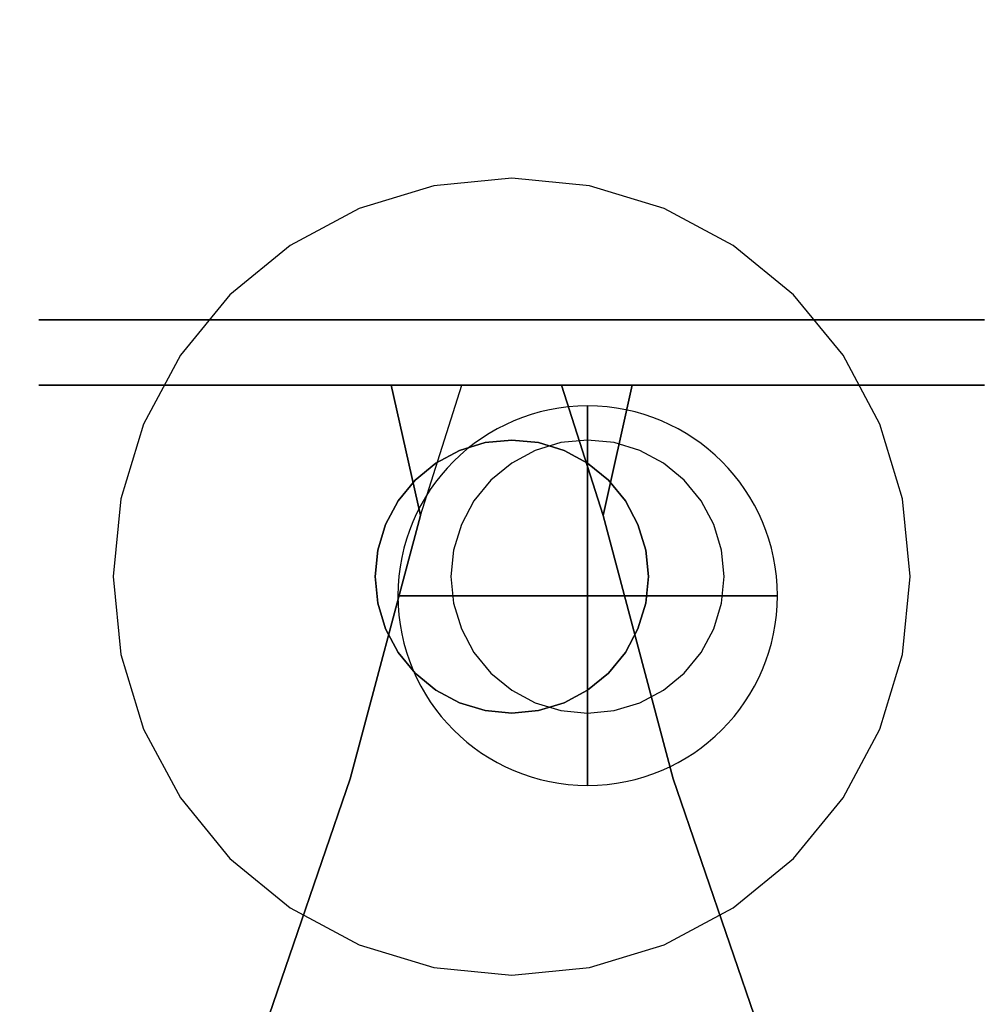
# Model space of a CAD drawing. Header units: millimetres. Extents: x -190 to 190, y -1666 to 192.
# Tile 3 of 5: x -65 to 63, y -68 to 62. Entities that reach past the tile are written whole.
import ezdxf

# ---------------------------------------------------------------- set-up
doc = ezdxf.new("R2010")
doc.units = ezdxf.units.MM
for name, color, linetype in [('KF_CA_1215_6_M_GRAVITY', 5, 'Continuous'), ('KF_CA_1215_6_M_SPEAKDETAIL', 250, 'Continuous'), ('KF_CA_1215_6_M_SPEAKER', 253, 'Continuous')]:
    doc.layers.add(name, color=color, linetype=linetype)

# ---------------------------------------------------------------- blocks, each defined once
blk = doc.blocks.new('CA 1215 6 M')
at = {"layer": 'KF_CA_1215_6_M_GRAVITY', "extrusion": (0, 0, -1)}
blk.add_circle((-10, -13.77, -8.03), 25, dxfattribs=at)
at = {"layer": 'KF_CA_1215_6_M_GRAVITY', "extrusion": (-1, 1.83691e-16, 1.83691e-16)}
blk.add_circle((13.77, 8.03, -10), 25, dxfattribs=at)
at = {"layer": 'KF_CA_1215_6_M_GRAVITY', "extrusion": (0, 1, 0)}
blk.add_circle((-10, 8.03, -13.77), 25, dxfattribs=at)
at = {"layer": 'KF_CA_1215_6_M_SPEAKDETAIL'}
for points, invisible_edges in [([(-3.51, 6.4, -294.47), (-10.24, 40.23, -294.47), (-20.09, 37.25, -294.47), (-6.89, 5.37, -294.47)], 5), ([(0, 6.74, -294.47), (0, 41.24, -294.47), (-10.24, 40.23, -294.47), (-3.51, 6.4, -294.47)], 5), ([(3.51, 6.4, -294.47), (10.24, 40.23, -294.47), (0, 41.24, -294.47), (0, 6.74, -294.47)], 5), ([(6.89, 5.37, -294.47), (20.09, 37.25, -294.47), (10.24, 40.23, -294.47), (3.51, 6.4, -294.47)], 5), ([(-6.89, 5.37, -294.47), (-20.09, 37.25, -294.47), (-29.17, 32.39, -294.47), (-10, 3.71, -294.47)], 5), ([(10, 3.71, -294.47), (29.17, 32.39, -294.47), (20.09, 37.25, -294.47), (6.89, 5.37, -294.47)], 5), ([(-10, 3.71, -294.47), (-29.17, 32.39, -294.47), (-37.12, 25.87, -294.47), (-12.73, 1.47, -294.47)], 5), ([(12.73, 1.47, -294.47), (37.12, 25.87, -294.47), (29.17, 32.39, -294.47), (10, 3.71, -294.47)], 5), ([(-12.73, 1.47, -294.47), (-37.12, 25.87, -294.47), (-43.65, 17.91, -294.47), (-14.97, -1.26, -294.47)], 5), ([(14.97, -1.26, -294.47), (43.65, 17.91, -294.47), (37.12, 25.87, -294.47), (12.73, 1.47, -294.47)], 5), ([(-62.3, 13.99, 169.53), (-57.55, 13.99, 145.69), (-57.55, 22.59, 145.69), (-62.3, 22.59, 169.53)], 10), ([(-62.3, 22.59, 169.53), (-57.55, 22.59, 145.69), (-15.88, 22.59, 162.95), (-17.19, 22.59, 169.53)], 10), ([(-57.55, 22.59, 193.37), (-62.3, 22.59, 169.53), (-17.19, 22.59, 169.53), (-15.88, 22.59, 176.11)], 10), ([(-57.55, 13.99, 193.37), (-62.3, 13.99, 169.53), (-62.3, 22.59, 169.53), (-57.55, 22.59, 193.37)], 10), ([(-44.05, 13.99, 213.58), (-57.55, 13.99, 193.37), (-57.55, 22.59, 193.37), (-44.05, 22.59, 213.58)], 10), ([(-44.05, 22.59, 213.58), (-57.55, 22.59, 193.37), (-15.88, 22.59, 176.11), (-12.15, 22.59, 181.68)], 10), ([(-57.55, 22.59, 145.69), (-44.05, 22.59, 125.48), (-12.15, 22.59, 157.38), (-15.88, 22.59, 162.95)], 10), ([(-57.55, 13.99, 145.69), (-44.05, 13.99, 125.48), (-44.05, 22.59, 125.48), (-57.55, 22.59, 145.69)], 10), ([(-23.84, 13.99, 227.08), (-44.05, 13.99, 213.58), (-44.05, 22.59, 213.58), (-23.84, 22.59, 227.08)], 10), ([(-23.84, 22.59, 227.08), (-44.05, 22.59, 213.58), (-12.15, 22.59, 181.68), (-6.58, 22.59, 185.41)], 10), ([(-44.05, 13.99, 125.48), (-23.84, 13.99, 111.98), (-23.84, 22.59, 111.98), (-44.05, 22.59, 125.48)], 10), ([(-44.05, 22.59, 125.48), (-23.84, 22.59, 111.98), (-6.58, 22.59, 153.65), (-12.15, 22.59, 157.38)], 10), ([(0, 13.99, 231.83), (-23.84, 13.99, 227.08), (-23.84, 22.59, 227.08), (0, 22.59, 231.83)], 10), ([(0, 22.59, 231.83), (-23.84, 22.59, 227.08), (-6.58, 22.59, 185.41), (0, 22.59, 186.71)], 10), ([(-23.84, 13.99, 111.98), (0, 13.99, 107.23), (0, 22.59, 107.23), (-23.84, 22.59, 111.98)], 10), ([(-23.84, 22.59, 111.98), (0, 22.59, 107.23), (0, 22.59, 152.34), (-6.58, 22.59, 153.65)], 10), ([(-17.19, 13.99, 169.53), (-15.88, 13.99, 162.95), (-15.88, 22.59, 162.95), (-17.19, 22.59, 169.53)], 10), ([(-15.88, 13.99, 176.11), (-17.19, 13.99, 169.53), (-17.19, 22.59, 169.53), (-15.88, 22.59, 176.11)], 10), ([(-15.88, 13.99, 162.95), (-12.15, 13.99, 157.38), (-12.15, 22.59, 157.38), (-15.88, 22.59, 162.95)], 10), ([(-12.15, 13.99, 181.68), (-15.88, 13.99, 176.11), (-15.88, 22.59, 176.11), (-12.15, 22.59, 181.68)], 10), ([(-6.58, 13.99, 185.41), (-12.15, 13.99, 181.68), (-12.15, 22.59, 181.68), (-6.58, 22.59, 185.41)], 10), ([(-12.15, 13.99, 157.38), (-6.58, 13.99, 153.65), (-6.58, 22.59, 153.65), (-12.15, 22.59, 157.38)], 10), ([(0, 13.99, 186.71), (-6.58, 13.99, 185.41), (-6.58, 22.59, 185.41), (0, 22.59, 186.71)], 10), ([(-6.58, 13.99, 153.65), (0, 13.99, 152.34), (0, 22.59, 152.34), (-6.58, 22.59, 153.65)], 10), ([(6.58, 13.99, 185.41), (0, 13.99, 186.71), (0, 22.59, 186.71), (6.58, 22.59, 185.41)], 10), ([(23.84, 13.99, 227.08), (0, 13.99, 231.83), (0, 22.59, 231.83), (23.84, 22.59, 227.08)], 10), ([(23.84, 22.59, 227.08), (0, 22.59, 231.83), (0, 22.59, 186.71), (6.58, 22.59, 185.41)], 10), ([(0, 13.99, 107.23), (23.84, 13.99, 111.98), (23.84, 22.59, 111.98), (0, 22.59, 107.23)], 10), ([(0, 13.99, 152.34), (6.58, 13.99, 153.65), (6.58, 22.59, 153.65), (0, 22.59, 152.34)], 10), ([(0, 22.59, 107.23), (23.84, 22.59, 111.98), (6.58, 22.59, 153.65), (0, 22.59, 152.34)], 10), ([(44.05, 22.59, 213.58), (23.84, 22.59, 227.08), (6.58, 22.59, 185.41), (12.15, 22.59, 181.68)], 10), ([(12.15, 13.99, 181.68), (6.58, 13.99, 185.41), (6.58, 22.59, 185.41), (12.15, 22.59, 181.68)], 10), ([(23.84, 22.59, 111.98), (44.05, 22.59, 125.48), (12.15, 22.59, 157.38), (6.58, 22.59, 153.65)], 10), ([(6.58, 13.99, 153.65), (12.15, 13.99, 157.38), (12.15, 22.59, 157.38), (6.58, 22.59, 153.65)], 10), ([(57.55, 22.59, 193.37), (44.05, 22.59, 213.58), (12.15, 22.59, 181.68), (15.88, 22.59, 176.11)], 10), ([(15.88, 13.99, 176.11), (12.15, 13.99, 181.68), (12.15, 22.59, 181.68), (15.88, 22.59, 176.11)], 10), ([(44.05, 22.59, 125.48), (57.55, 22.59, 145.69), (15.88, 22.59, 162.95), (12.15, 22.59, 157.38)], 10), ([(12.15, 13.99, 157.38), (15.88, 13.99, 162.95), (15.88, 22.59, 162.95), (12.15, 22.59, 157.38)], 10), ([(57.55, 22.59, 145.69), (62.3, 22.59, 169.53), (17.19, 22.59, 169.53), (15.88, 22.59, 162.95)], 10), ([(62.3, 22.59, 169.53), (57.55, 22.59, 193.37), (15.88, 22.59, 176.11), (17.19, 22.59, 169.53)], 10), ([(15.88, 13.99, 162.95), (17.19, 13.99, 169.53), (17.19, 22.59, 169.53), (15.88, 22.59, 162.95)], 10), ([(17.19, 13.99, 169.53), (15.88, 13.99, 176.11), (15.88, 22.59, 176.11), (17.19, 22.59, 169.53)], 10), ([(44.05, 13.99, 213.58), (23.84, 13.99, 227.08), (23.84, 22.59, 227.08), (44.05, 22.59, 213.58)], 10), ([(23.84, 13.99, 111.98), (44.05, 13.99, 125.48), (44.05, 22.59, 125.48), (23.84, 22.59, 111.98)], 10), ([(57.55, 13.99, 193.37), (44.05, 13.99, 213.58), (44.05, 22.59, 213.58), (57.55, 22.59, 193.37)], 10), ([(44.05, 13.99, 125.48), (57.55, 13.99, 145.69), (57.55, 22.59, 145.69), (44.05, 22.59, 125.48)], 10), ([(57.55, 13.99, 145.69), (62.3, 13.99, 169.53), (62.3, 22.59, 169.53), (57.55, 22.59, 145.69)], 10), ([(62.3, 13.99, 169.53), (57.55, 13.99, 193.37), (57.55, 22.59, 193.37), (62.3, 22.59, 169.53)], 10), ([(-14.97, -1.26, -294.47), (-43.65, 17.91, -294.47), (-48.5, 8.83, -294.47), (-16.63, -4.37, -294.47)], 5), ([(16.63, -4.37, -294.47), (48.5, 8.83, -294.47), (43.65, 17.91, -294.47), (14.97, -1.26, -294.47)], 5), ([(-62.3, 13.99, 169.53), (-57.55, 13.99, 145.69), (-15.88, 13.99, 162.95), (-17.19, 13.99, 169.53)], 10), ([(-57.55, 13.99, 193.37), (-62.3, 13.99, 169.53), (-17.19, 13.99, 169.53), (-15.88, 13.99, 176.11)], 10), ([(-44.05, 13.99, 213.58), (-57.55, 13.99, 193.37), (-15.88, 13.99, 176.11), (-12.15, 13.99, 181.68)], 10), ([(-57.55, 13.99, 145.69), (-44.05, 13.99, 125.48), (-12.15, 13.99, 157.38), (-15.88, 13.99, 162.95)], 10), ([(-23.84, 13.99, 227.08), (-44.05, 13.99, 213.58), (-12.15, 13.99, 181.68), (-6.58, 13.99, 185.41)], 10), ([(-44.05, 13.99, 125.48), (-23.84, 13.99, 111.98), (-6.58, 13.99, 153.65), (-12.15, 13.99, 157.38)], 10), ([(0, 13.99, 231.83), (-23.84, 13.99, 227.08), (-6.58, 13.99, 185.41), (0, 13.99, 186.71)], 10), ([(-23.84, 13.99, 111.98), (0, 13.99, 107.23), (0, 13.99, 152.34), (-6.58, 13.99, 153.65)], 10), ([(-12.03, -3.19, 152.34), (-6.58, 13.99, 153.65), (-15.88, 13.99, 162.95)], 2), ([(-12.03, -3.19, 186.71), (-6.58, 13.99, 185.41), (-15.88, 13.99, 176.11)], 2), ([(-15.88, 13.99, 176.11), (-12.03, -3.19, 186.71), (-12.03, -3.19, 152.34), (-15.88, 13.99, 162.95)], 10), ([(12.03, -3.19, 186.71), (-12.03, -3.19, 186.71), (-6.58, 13.99, 185.41), (6.58, 13.99, 185.41)], 5), ([(12.03, -3.19, 152.34), (-12.03, -3.19, 152.34), (-6.58, 13.99, 153.65), (6.58, 13.99, 153.65)], 5), ([(23.84, 13.99, 227.08), (0, 13.99, 231.83), (0, 13.99, 186.71), (6.58, 13.99, 185.41)], 10), ([(0, 13.99, 107.23), (23.84, 13.99, 111.98), (6.58, 13.99, 153.65), (0, 13.99, 152.34)], 10), ([(44.05, 13.99, 213.58), (23.84, 13.99, 227.08), (6.58, 13.99, 185.41), (12.15, 13.99, 181.68)], 10), ([(12.03, -3.19, 186.71), (6.58, 13.99, 185.41), (15.88, 13.99, 176.11)], 2), ([(23.84, 13.99, 111.98), (44.05, 13.99, 125.48), (12.15, 13.99, 157.38), (6.58, 13.99, 153.65)], 10), ([(12.03, -3.19, 152.34), (6.58, 13.99, 153.65), (15.88, 13.99, 162.95)], 2), ([(15.88, 13.99, 176.11), (12.03, -3.19, 186.71), (12.03, -3.19, 152.34), (15.88, 13.99, 162.95)], 10), ([(57.55, 13.99, 193.37), (44.05, 13.99, 213.58), (12.15, 13.99, 181.68), (15.88, 13.99, 176.11)], 10), ([(44.05, 13.99, 125.48), (57.55, 13.99, 145.69), (15.88, 13.99, 162.95), (12.15, 13.99, 157.38)], 10), ([(57.55, 13.99, 145.69), (62.3, 13.99, 169.53), (17.19, 13.99, 169.53), (15.88, 13.99, 162.95)], 10), ([(62.3, 13.99, 169.53), (57.55, 13.99, 193.37), (15.88, 13.99, 176.11), (17.19, 13.99, 169.53)], 10), ([(-16.63, -4.37, -294.47), (-48.5, 8.83, -294.47), (-51.49, -1.02, -294.47), (-17.65, -7.75, -294.47)], 5), ([(17.65, -7.75, -294.47), (51.49, -1.02, -294.47), (48.5, 8.83, -294.47), (16.63, -4.37, -294.47)], 5), ([(0, 6.74, -294.47), (-3.51, 6.4, -294.47), (-3.51, 6.4, -216.47), (0, 6.74, -216.47)], 2), ([(3.51, 6.4, -294.47), (0, 6.74, -294.47), (0, 6.74, -216.47), (3.51, 6.4, -216.47)], 10), ([(10, 6.74, -216.47), (6.49, 6.4, -216.47), (10, -11.26, -216.47)], 10), ([(13.51, 6.4, -216.47), (10, 6.74, -216.47), (10, -11.26, -216.47)], 10), ([(-6.89, 5.37, -294.47), (-10, 3.71, -294.47), (-10, 3.71, -216.47), (-6.89, 5.37, -216.47)], 10), ([(-3.51, 6.4, -294.47), (-6.89, 5.37, -294.47), (-6.89, 5.37, -216.47), (-3.51, 6.4, -216.47)], 10), ([(3.11, 5.37, -216.47), (0, 3.71, -216.47), (10, -11.26, -216.47)], 10), ([(6.49, 6.4, -216.47), (3.11, 5.37, -216.47), (10, -11.26, -216.47)], 10), ([(6.89, 5.37, -294.47), (3.51, 6.4, -294.47), (3.51, 6.4, -216.47), (6.89, 5.37, -216.47)], 10), ([(10, 3.71, -294.47), (6.89, 5.37, -294.47), (6.89, 5.37, -216.47), (10, 3.71, -216.47)], 10), ([(16.89, 5.37, -216.47), (13.51, 6.4, -216.47), (10, -11.26, -216.47)], 10), ([(20, 3.71, -216.47), (16.89, 5.37, -216.47), (10, -11.26, -216.47)], 10), ([(-10, 3.71, -294.47), (-12.73, 1.47, -294.47), (-12.73, 1.47, -216.47), (-10, 3.71, -216.47)], 10), ([(0, 3.71, -216.47), (-2.73, 1.47, -216.47), (10, -11.26, -216.47)], 10), ([(12.73, 1.47, -294.47), (10, 3.71, -294.47), (10, 3.71, -216.47), (12.73, 1.47, -216.47)], 10), ([(22.73, 1.47, -216.47), (20, 3.71, -216.47), (10, -11.26, -216.47)], 10), ([(-12.73, 1.47, -294.47), (-14.97, -1.26, -294.47), (-14.97, -1.26, -216.47), (-12.73, 1.47, -216.47)], 10), ([(-2.73, 1.47, -216.47), (-4.97, -1.26, -216.47), (10, -11.26, -216.47)], 10), ([(24.97, -1.26, -216.47), (22.73, 1.47, -216.47), (10, -11.26, -216.47)], 10), ([(14.97, -1.26, -294.47), (12.73, 1.47, -294.47), (12.73, 1.47, -216.47), (14.97, -1.26, -216.47)], 10), ([(-17.65, -7.75, -294.47), (-51.49, -1.02, -294.47), (-52.5, -11.26, -294.47), (-18, -11.26, -294.47)], 5), ([(-14.97, -1.26, -294.47), (-16.63, -4.37, -294.47), (-16.63, -4.37, -216.47), (-14.97, -1.26, -216.47)], 10), ([(-4.97, -1.26, -216.47), (-6.63, -4.37, -216.47), (10, -11.26, -216.47)], 10), ([(26.63, -4.37, -216.47), (24.97, -1.26, -216.47), (10, -11.26, -216.47)], 10), ([(16.63, -4.37, -294.47), (14.97, -1.26, -294.47), (14.97, -1.26, -216.47), (16.63, -4.37, -216.47)], 10), ([(18, -11.26, -294.47), (52.5, -11.26, -294.47), (51.49, -1.02, -294.47), (17.65, -7.75, -294.47)], 5), ([(-21.29, -37.89, 193.13), (-12.03, -3.19, 186.71), (12.03, -3.19, 186.71), (21.29, -37.89, 193.13)], 10), ([(-21.29, -37.89, 145.93), (-12.03, -3.19, 152.34), (-12.03, -3.19, 186.71), (-21.29, -37.89, 193.13)], 10), ([(-21.29, -37.89, 145.93), (-12.03, -3.19, 152.34), (12.03, -3.19, 152.34), (21.29, -37.89, 145.93)], 10), ([(21.29, -37.89, 193.13), (12.03, -3.19, 186.71), (12.03, -3.19, 152.34), (21.29, -37.89, 145.93)], 10), ([(-16.63, -4.37, -294.47), (-17.65, -7.75, -294.47), (-17.65, -7.75, -216.47), (-16.63, -4.37, -216.47)], 10), ([(-6.63, -4.37, -216.47), (-7.65, -7.75, -216.47), (10, -11.26, -216.47)], 10), ([(27.65, -7.75, -216.47), (26.63, -4.37, -216.47), (10, -11.26, -216.47)], 10), ([(17.65, -7.75, -294.47), (16.63, -4.37, -294.47), (16.63, -4.37, -216.47), (17.65, -7.75, -216.47)], 10), ([(-17.65, -7.75, -294.47), (-18, -11.26, -294.47), (-18, -11.26, -216.47), (-17.65, -7.75, -216.47)], 10), ([(-7.65, -7.75, -216.47), (-8, -11.26, -216.47), (10, -11.26, -216.47)], 10), ([(28, -11.26, -216.47), (27.65, -7.75, -216.47), (10, -11.26, -216.47)], 10), ([(18, -11.26, -294.47), (17.65, -7.75, -294.47), (17.65, -7.75, -216.47), (18, -11.26, -216.47)], 2), ([(-18, -11.26, -294.47), (-52.5, -11.26, -294.47), (-51.49, -21.5, -294.47), (-17.65, -14.77, -294.47)], 5), ([(-18, -11.26, -294.47), (-17.65, -14.77, -294.47), (-17.65, -14.77, -216.47), (-18, -11.26, -216.47)], 8), ([(-8, -11.26, -216.47), (-7.65, -14.77, -216.47), (10, -11.26, -216.47)], 10), ([(-7.65, -14.77, -216.47), (-6.63, -18.15, -216.47), (10, -11.26, -216.47)], 10), ([(-6.63, -18.15, -216.47), (-4.97, -21.26, -216.47), (10, -11.26, -216.47)], 10), ([(-4.97, -21.26, -216.47), (-2.73, -23.99, -216.47), (10, -11.26, -216.47)], 10), ([(-2.73, -23.99, -216.47), (0, -26.22, -216.47), (10, -11.26, -216.47)], 10), ([(0, -26.22, -216.47), (3.11, -27.89, -216.47), (10, -11.26, -216.47)], 10), ([(3.11, -27.89, -216.47), (6.49, -28.91, -216.47), (10, -11.26, -216.47)], 10), ([(6.49, -28.91, -216.47), (10, -29.26, -216.47), (10, -11.26, -216.47)], 10), ([(10, -29.26, -216.47), (13.51, -28.91, -216.47), (10, -11.26, -216.47)], 10), ([(13.51, -28.91, -216.47), (16.89, -27.89, -216.47), (10, -11.26, -216.47)], 10), ([(16.89, -27.89, -216.47), (20, -26.22, -216.47), (10, -11.26, -216.47)], 10), ([(20, -26.22, -216.47), (22.73, -23.99, -216.47), (10, -11.26, -216.47)], 10), ([(22.73, -23.99, -216.47), (24.97, -21.26, -216.47), (10, -11.26, -216.47)], 10), ([(24.97, -21.26, -216.47), (26.63, -18.15, -216.47), (10, -11.26, -216.47)], 10), ([(26.63, -18.15, -216.47), (27.65, -14.77, -216.47), (10, -11.26, -216.47)], 10), ([(27.65, -14.77, -216.47), (28, -11.26, -216.47), (10, -11.26, -216.47)], 10), ([(17.65, -14.77, -294.47), (18, -11.26, -294.47), (18, -11.26, -216.47), (17.65, -14.77, -216.47)], 10), ([(17.65, -14.77, -294.47), (51.49, -21.5, -294.47), (52.5, -11.26, -294.47), (18, -11.26, -294.47)], 5), ([(-17.65, -14.77, -294.47), (-51.49, -21.5, -294.47), (-48.5, -31.35, -294.47), (-16.63, -18.15, -294.47)], 5), ([(-17.65, -14.77, -294.47), (-16.63, -18.15, -294.47), (-16.63, -18.15, -216.47), (-17.65, -14.77, -216.47)], 10), ([(16.63, -18.15, -294.47), (17.65, -14.77, -294.47), (17.65, -14.77, -216.47), (16.63, -18.15, -216.47)], 10), ([(16.63, -18.15, -294.47), (48.5, -31.35, -294.47), (51.49, -21.5, -294.47), (17.65, -14.77, -294.47)], 5), ([(-16.63, -18.15, -294.47), (-48.5, -31.35, -294.47), (-43.65, -40.42, -294.47), (-14.97, -21.26, -294.47)], 5), ([(-16.63, -18.15, -294.47), (-14.97, -21.26, -294.47), (-14.97, -21.26, -216.47), (-16.63, -18.15, -216.47)], 10), ([(14.97, -21.26, -294.47), (16.63, -18.15, -294.47), (16.63, -18.15, -216.47), (14.97, -21.26, -216.47)], 10), ([(14.97, -21.26, -294.47), (43.65, -40.42, -294.47), (48.5, -31.35, -294.47), (16.63, -18.15, -294.47)], 5), ([(-14.97, -21.26, -294.47), (-43.65, -40.42, -294.47), (-37.12, -48.38, -294.47), (-12.73, -23.99, -294.47)], 5), ([(-14.97, -21.26, -294.47), (-12.73, -23.99, -294.47), (-12.73, -23.99, -216.47), (-14.97, -21.26, -216.47)], 10), ([(12.73, -23.99, -294.47), (14.97, -21.26, -294.47), (14.97, -21.26, -216.47), (12.73, -23.99, -216.47)], 10), ([(12.73, -23.99, -294.47), (37.12, -48.38, -294.47), (43.65, -40.42, -294.47), (14.97, -21.26, -294.47)], 5), ([(-12.73, -23.99, -294.47), (-37.12, -48.38, -294.47), (-29.17, -54.91, -294.47), (-10, -26.22, -294.47)], 5), ([(-12.73, -23.99, -294.47), (-10, -26.22, -294.47), (-10, -26.22, -216.47), (-12.73, -23.99, -216.47)], 10), ([(10, -26.22, -294.47), (12.73, -23.99, -294.47), (12.73, -23.99, -216.47), (10, -26.22, -216.47)], 10), ([(10, -26.22, -294.47), (29.17, -54.91, -294.47), (37.12, -48.38, -294.47), (12.73, -23.99, -294.47)], 5), ([(-10, -26.22, -294.47), (-29.17, -54.91, -294.47), (-20.09, -59.76, -294.47), (-6.89, -27.89, -294.47)], 5), ([(-10, -26.22, -294.47), (-6.89, -27.89, -294.47), (-6.89, -27.89, -216.47), (-10, -26.22, -216.47)], 10), ([(6.89, -27.89, -294.47), (10, -26.22, -294.47), (10, -26.22, -216.47), (6.89, -27.89, -216.47)], 10), ([(6.89, -27.89, -294.47), (20.09, -59.76, -294.47), (29.17, -54.91, -294.47), (10, -26.22, -294.47)], 5), ([(-6.89, -27.89, -294.47), (-20.09, -59.76, -294.47), (-10.24, -62.75, -294.47), (-3.51, -28.91, -294.47)], 5), ([(-6.89, -27.89, -294.47), (-3.51, -28.91, -294.47), (-3.51, -28.91, -216.47), (-6.89, -27.89, -216.47)], 10), ([(3.51, -28.91, -294.47), (6.89, -27.89, -294.47), (6.89, -27.89, -216.47), (3.51, -28.91, -216.47)], 10), ([(3.51, -28.91, -294.47), (10.24, -62.75, -294.47), (20.09, -59.76, -294.47), (6.89, -27.89, -294.47)], 5), ([(-3.51, -28.91, -294.47), (-10.24, -62.75, -294.47), (0, -63.76, -294.47), (0, -29.26, -294.47)], 5), ([(-3.51, -28.91, -294.47), (0, -29.26, -294.47), (0, -29.26, -216.47), (-3.51, -28.91, -216.47)], 8), ([(0, -29.26, -294.47), (3.51, -28.91, -294.47), (3.51, -28.91, -216.47), (0, -29.26, -216.47)], 10), ([(0, -29.26, -294.47), (0, -63.76, -294.47), (10.24, -62.75, -294.47), (3.51, -28.91, -294.47)], 5), ([(-32.77, -71.46, 201.48), (-21.29, -37.89, 193.13), (21.29, -37.89, 193.13), (32.77, -71.46, 201.48)], 10), ([(-32.77, -71.46, 137.58), (-21.29, -37.89, 145.93), (21.29, -37.89, 145.93), (32.77, -71.46, 137.58)], 10), ([(-32.77, -71.46, 137.58), (-21.29, -37.89, 145.93), (-21.29, -37.89, 193.13), (-32.77, -71.46, 201.48)], 10), ([(32.77, -71.46, 201.48), (21.29, -37.89, 193.13), (21.29, -37.89, 145.93), (32.77, -71.46, 137.58)], 10)]:
    blk.add_3dface(points, dxfattribs=dict(at, invisible_edges=invisible_edges))
at = {"layer": 'KF_CA_1215_6_M_SPEAKER'}
for points, invisible_edges in [([(17.81, 191.86, 310.53), (172.2, 53.18, 310.53), (-172.2, 53.18, 310.53), (-114.19, 154.03, 310.53)], 2), ([(-172.2, 53.18, -294.47), (172.2, 53.18, -294.47), (17.81, 191.86, -294.47), (-114.19, 154.03, -294.47)], 1), ([(172.2, 53.18, 310.53), (151, 11.74, 310.53), (-151, 11.74, 310.53), (-172.2, 53.18, 310.53)], 15), ([(-172.2, 53.18, -294.47), (-151, 11.74, -294.47), (-105.01, 11.18, -294.47), (-52.5, 41.24, -294.47)], 15), ([(-172.2, 53.18, -294.47), (172.2, 53.18, -294.47), (52.5, 41.24, -294.47), (-52.5, 41.24, -294.47)], 15), ([(172.2, 53.18, -294.47), (151, 11.74, -294.47), (105, 11.74, -294.47), (52.5, 41.24, -294.47)], 15), ([(-105, 11.74, -294.47), (-105.79, -34.26, -294.47), (-52.5, -63.76, -294.47), (-52.5, 41.24, -294.47)], 15), ([(-52.5, 17.91, -294.47), (-43.65, 17.91, -294.47), (-37.12, 25.87, -294.47), (-52.5, 41.24, -294.47)], 15), ([(-29.17, 41.24, -294.47), (-29.17, 32.39, -294.47), (-37.12, 25.87, -294.47), (-52.5, 41.24, -294.47)], 15), ([(-20.09, 41.24, -294.47), (-20.09, 37.25, -294.47), (-29.17, 32.39, -294.47), (-29.17, 41.24, -294.47)], 15), ([(-10.24, 41.24, -294.47), (-10.24, 40.23, -294.47), (-20.09, 37.25, -294.47), (-20.09, 41.24, -294.47)], 15), ([(0, 41.24, -294.47), (-10.24, 40.23, -294.47), (-10.24, 41.24, -294.47)], 15), ([(0, 41.24, -294.47), (10.24, 40.23, -294.47), (10.24, 41.24, -294.47)], 15), ([(10.24, 41.24, -294.47), (10.24, 40.23, -294.47), (20.09, 37.25, -294.47), (20.09, 41.24, -294.47)], 15), ([(20.09, 41.24, -294.47), (20.09, 37.25, -294.47), (29.17, 32.39, -294.47), (29.17, 41.24, -294.47)], 15), ([(29.17, 41.24, -294.47), (29.17, 32.39, -294.47), (37.12, 25.87, -294.47), (52.5, 41.24, -294.47)], 15), ([(52.5, 17.91, -294.47), (43.65, 17.91, -294.47), (37.12, 25.87, -294.47), (52.5, 41.24, -294.47)], 15), ([(105, 11.74, -294.47), (105, -34.26, -294.47), (52.5, -63.76, -294.47), (52.5, 41.24, -294.47)], 15), ([(105, -42.87, 310.53), (-105, -44.5, 310.53), (-105, 23.25, 310.53), (105, 22.62, 310.53)], 15), ([(-52.5, 8.83, -294.47), (-48.5, 8.83, -294.47), (-43.65, 17.91, -294.47), (-52.5, 17.91, -294.47)], 15), ([(52.5, 8.83, -294.47), (48.5, 8.83, -294.47), (43.65, 17.91, -294.47), (52.5, 17.91, -294.47)], 15), ([(-52.5, -1.02, -294.47), (-51.49, -1.02, -294.47), (-48.5, 8.83, -294.47), (-52.5, 8.83, -294.47)], 15), ([(52.5, -1.02, -294.47), (51.49, -1.02, -294.47), (48.5, 8.83, -294.47), (52.5, 8.83, -294.47)], 15), ([(-52.5, -11.26, -294.47), (-51.49, -1.02, -294.47), (-52.5, -1.02, -294.47)], 15), ([(52.5, -11.26, -294.47), (51.49, -1.02, -294.47), (52.5, -1.02, -294.47)], 15), ([(-52.5, -11.26, -294.47), (-51.49, -21.5, -294.47), (-52.5, -21.5, -294.47)], 15), ([(52.5, -11.26, -294.47), (51.49, -21.5, -294.47), (52.5, -21.5, -294.47)], 15), ([(-52.5, -21.5, -294.47), (-51.49, -21.5, -294.47), (-48.5, -31.35, -294.47), (-52.5, -31.35, -294.47)], 15), ([(52.5, -21.5, -294.47), (51.49, -21.5, -294.47), (48.5, -31.35, -294.47), (52.5, -31.35, -294.47)], 15), ([(-52.5, -31.35, -294.47), (-48.5, -31.35, -294.47), (-43.65, -40.42, -294.47), (-52.5, -40.42, -294.47)], 15), ([(52.5, -31.35, -294.47), (48.5, -31.35, -294.47), (43.65, -40.42, -294.47), (52.5, -40.42, -294.47)], 15), ([(151, -34.26, 310.53), (166.11, -148.45, 310.53), (-166.11, -148.45, 310.53), (-151, -34.26, 310.53)], 15), ([(-166.11, -132.01, -294.47), (-151, -34.26, -294.47), (-105, -34.26, -294.47), (-52.5, -63.76, -294.47)], 15), ([(166.11, -132.01, -294.47), (151, -34.26, -294.47), (105, -34.26, -294.47), (52.5, -63.76, -294.47)], 15), ([(-52.5, -40.42, -294.47), (-43.65, -40.42, -294.47), (-37.12, -48.38, -294.47), (-52.5, -63.76, -294.47)], 15), ([(52.5, -40.42, -294.47), (43.65, -40.42, -294.47), (37.12, -48.38, -294.47), (52.5, -63.76, -294.47)], 15), ([(-29.17, -63.76, -294.47), (-29.17, -54.91, -294.47), (-37.12, -48.38, -294.47), (-52.5, -63.76, -294.47)], 15), ([(29.17, -63.76, -294.47), (29.17, -54.91, -294.47), (37.12, -48.38, -294.47), (52.5, -63.76, -294.47)], 15), ([(-20.09, -63.76, -294.47), (-20.09, -59.76, -294.47), (-29.17, -54.91, -294.47), (-29.17, -63.76, -294.47)], 15), ([(20.09, -63.76, -294.47), (20.09, -59.76, -294.47), (29.17, -54.91, -294.47), (29.17, -63.76, -294.47)], 15), ([(-10.24, -63.76, -294.47), (-10.24, -62.75, -294.47), (-20.09, -59.76, -294.47), (-20.09, -63.76, -294.47)], 15), ([(10.24, -63.76, -294.47), (10.24, -62.75, -294.47), (20.09, -59.76, -294.47), (20.09, -63.76, -294.47)], 15), ([(0, -63.76, -294.47), (-10.24, -62.75, -294.47), (-10.24, -63.76, -294.47)], 15), ([(0, -63.76, -294.47), (10.24, -62.75, -294.47), (10.24, -63.76, -294.47)], 15), ([(52.5, -63.76, -294.47), (166.11, -132.01, -294.47), (-166.11, -132.01, -294.47), (-52.5, -63.76, -294.47)], 15)]:
    blk.add_3dface(points, dxfattribs=dict(at, invisible_edges=invisible_edges))
blk.add_3dface([(17.81, 191.86, 310.53), (17.81, 191.86, -294.47), (172.2, 53.18, -294.47), (172.2, 53.18, 310.53)], dxfattribs=at)

msp = doc.modelspace()

# ---------------------------------------------------------------- block references
msp.add_blockref('CA 1215 6 M', (0, 0))

doc.saveas('drawing.dxf')
